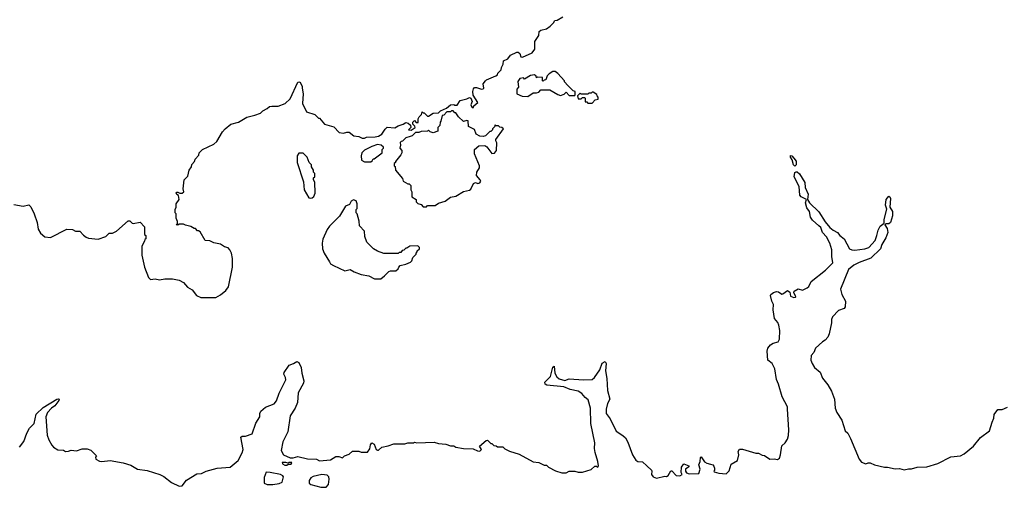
# Model space of a CAD drawing. Extents: x 2206940 to 2356632, y 511582 to 673215.
# Tile 217 of 228: x 2314274 to 2323305, y 644639 to 648924. Entities that reach past the tile are written whole.
import ezdxf

# ---------------------------------------------------------------- set-up
doc = ezdxf.new("R2010")
doc.units = 0

msp = doc.modelspace()

# ---------------------------------------------------------------- linework, layer by layer
at = {"layer": '0CON10XD'}
for points in [[(2318545, 648362.5), (2318555, 648372.5), (2318641.7, 648408.3), (2318655, 648420), (2318660, 648435), (2318690, 648465), (2318693, 648487), (2318707.5, 648515), (2318711.7, 648548.3), (2318750, 648565), (2318775, 648597.5), (2318833, 648627), (2318845, 648627.5), (2318862.5, 648615), (2318870, 648585), (2318885, 648580), (2318975, 648620), (2319000, 648655), (2319000, 648725), (2319035, 648780), (2319040, 648815), (2319053, 648827), (2319105, 648840), (2319140, 648865), (2319170, 648895), (2319183, 648917), (2319205, 648920), (2319255, 648950)], [(2318935, 648220), (2318985, 648252.5), (2319015, 648252.5), (2319035, 648260), (2319055, 648280), (2319135, 648280), (2319208.3, 648238.3), (2319235, 648230), (2319268.3, 648241.7), (2319285, 648260), (2319315, 648230), (2319365, 648230), (2319370, 648235), (2319370, 648265), (2319351.7, 648271.7), (2319301.7, 648321.7), (2319270, 648355), (2319270, 648365), (2319209.3, 648429.3), (2319185, 648450), (2319165, 648450), (2319131.7, 648428.3), (2319111.7, 648408.3), (2319098.3, 648371.7), (2319085, 648370), (2319075, 648360), (2319070, 648365), (2319070, 648395), (2319022.5, 648397.5), (2319015, 648390), (2319010, 648405), (2318995, 648420), (2318958.3, 648411.7), (2318905, 648380), (2318895, 648390), (2318860, 648385), (2318843.6, 648356.4), (2318850, 648305), (2318833, 648287), (2318832.5, 648245), (2318883.6, 648223.6), (2318935, 648220)], [(2314221.2, 647231.2), (2314305, 647213.8), (2314357, 647227), (2314375, 647210), (2314406.7, 647145), (2314433.3, 647065), (2314443.3, 647005), (2314466.1, 646966.1), (2314505, 646933.3), (2314555, 646926.7), (2314705, 647003.3), (2314757.5, 647002.5), (2314787, 646987), (2314826.1, 646986.1), (2314858.3, 646948.3), (2314885, 646930), (2314905, 646922.5), (2314993.6, 646913.6), (2315065, 646936.2), (2315095, 646966.2), (2315125, 646966.7), (2315162.5, 646985), (2315268.3, 647081.7), (2315285, 647080), (2315305, 647060), (2315315, 647057.5), (2315378.3, 647068.3), (2315420, 647025), (2315420, 646955), (2315430, 646945), (2315430, 646915), (2315421.7, 646908.3), (2315420, 646895), (2315393, 646847), (2315393, 646767), (2315417.5, 646655), (2315455, 646560), (2315475, 646542.5), (2315515, 646547.5), (2315555, 646540), (2315605, 646550), (2315675, 646550), (2315735, 646537.5), (2315776.7, 646516.7), (2315813.6, 646473.6), (2315855, 646447.5), (2315897, 646397), (2315935, 646377.5), (2316071.7, 646378.3), (2316115, 646402.5), (2316165, 646442.5), (2316187.5, 646475), (2316226.7, 646655), (2316226.7, 646735), (2316216.7, 646785), (2316202.5, 646815), (2316185, 646832.5), (2316153.3, 646843.3), (2316115, 646867.5), (2316055, 646880), (2316016.7, 646896.7), (2315975, 646900), (2315928.3, 646978.3), (2315915, 646990), (2315905, 646990), (2315885, 647010), (2315875, 647010), (2315845, 647030), (2315795, 647040), (2315775, 647050), (2315735, 647050), (2315725, 647040), (2315710, 647045), (2315720, 647055), (2315720, 647075), (2315710, 647105), (2315710, 647145), (2315700, 647155), (2315700, 647185), (2315710, 647205), (2315710, 647235), (2315737.5, 647275), (2315731.7, 647311.7), (2315715, 647322.5), (2315710, 647335), (2315715, 647342.5), (2315725, 647342.5), (2315743, 647333), (2315763, 647333), (2315780, 647345), (2315772.5, 647375), (2315782.5, 647455), (2315815, 647490), (2315827.5, 647545), (2315850, 647575), (2315853, 647597), (2315877, 647623), (2315883, 647647), (2315917, 647683), (2315920, 647705), (2315950, 647735), (2316055, 647782.5), (2316083, 647807), (2316133.6, 647896.4), (2316157, 647923), (2316210, 647965), (2316280, 647985), (2316358.3, 648031.7), (2316431.7, 648048.3), (2316481.7, 648068.3), (2316505, 648090), (2316545, 648110), (2316565, 648127.5), (2316585, 648132.5), (2316645, 648130), (2316710, 648155), (2316755, 648200), (2316825, 648352.5), (2316843, 648353), (2316863.8, 648315), (2316865.7, 648295), (2316874.4, 648245), (2316868.8, 648155), (2316905, 648080), (2316980, 648055), (2317015, 648020), (2317025, 648020), (2317070, 647965), (2317155, 647942.5), (2317205, 647890), (2317245, 647882.5), (2317275, 647893.3), (2317295, 647893.3), (2317338.3, 647858.3), (2317385, 647852.5), (2317415, 647837.5), (2317435, 647837.5), (2317455, 647847.5), (2317535, 647850), (2317565, 647856.7), (2317595.9, 647874.1), (2317625, 647920), (2317645, 647940), (2317715, 647932.5), (2317745, 647952.5), (2317790, 647965), (2317815, 647982.5), (2317837, 647977), (2317858.3, 647958.3), (2317860, 647935), (2317840, 647915), (2317865, 647910), (2317900, 647935), (2317898.3, 647948.3), (2317880, 647965), (2317880, 647985), (2317895, 648000), (2317911.7, 647981.7), (2317928.3, 647981.7), (2317927.5, 648015), (2317937.5, 648035), (2317960, 648055), (2317965, 648080), (2317975, 648070), (2317985, 648070), (2318015, 648040), (2318025, 648040), (2318065, 648067.5), (2318115, 648070), (2318135, 648090), (2318188.3, 648111.7), (2318225, 648142.5), (2318255, 648147.5), (2318265, 648140), (2318285, 648140), (2318315, 648182.5), (2318375, 648197.5), (2318398.3, 648211.7), (2318412.5, 648205), (2318422.5, 648175), (2318412.5, 648145), (2318418.3, 648128.3), (2318425, 648120), (2318435, 648120), (2318440, 648135), (2318477.5, 648165), (2318433, 648233), (2318430, 648265), (2318435, 648290), (2318445, 648302.5), (2318465, 648302.5), (2318508.3, 648288.3), (2318525, 648290), (2318530, 648295), (2318523.6, 648336.4), (2318545, 648362.5)], [(2319525, 648160), (2319551.7, 648188.3), (2319580, 648195), (2319580, 648215), (2319570, 648225), (2319568.3, 648238.3), (2319535, 648260), (2319525, 648260), (2319515, 648250), (2319495, 648250), (2319485, 648240), (2319425, 648240), (2319415, 648250), (2319390, 648225), (2319395, 648200), (2319425, 648200), (2319435, 648210), (2319455, 648210), (2319460, 648205), (2319461.7, 648171.7), (2319475, 648170), (2319485, 648160), (2319525, 648160)], [(2318005, 647210), (2318015, 647220), (2318085, 647220), (2318115, 647243.3), (2318175, 647260), (2318225, 647297.5), (2318275, 647306.7), (2318345, 647350), (2318399.5, 647360.5), (2318410.7, 647369.3), (2318435, 647422.5), (2318455, 647432.5), (2318475, 647422.5), (2318495, 647430), (2318502.5, 647445), (2318497, 647457), (2318462.5, 647495), (2318467.5, 647525), (2318492.5, 647565), (2318492.5, 647585), (2318446.2, 647695), (2318446.4, 647733.6), (2318485, 647767.5), (2318541.7, 647771.7), (2318558.3, 647758.3), (2318605, 647697.5), (2318628.3, 647701.7), (2318647.5, 647725), (2318650, 647795), (2318640, 647815), (2318642.5, 647825), (2318710, 647925), (2318697, 647937), (2318678.3, 647938.3), (2318665, 647950), (2318645, 647950), (2318635, 647960), (2318628.3, 647941.7), (2318610, 647925), (2318610, 647915), (2318595, 647900), (2318585, 647900), (2318545, 647860), (2318525, 647852.5), (2318495, 647857.5), (2318460, 647875), (2318446.4, 647916.4), (2318390, 647945), (2318386.4, 647996.4), (2318375, 648000), (2318345, 647990), (2318297.5, 648035), (2318275, 648070), (2318265, 648070), (2318248.3, 648088.3), (2318235, 648090), (2318225, 648080), (2318191.7, 648078.3), (2318165, 648050), (2318150, 648045), (2318137, 647993), (2318130, 647985), (2318127.5, 647955), (2318110, 647935), (2318108.3, 647901.7), (2318065, 647887.5), (2318040, 647895), (2318025, 647910), (2318015, 647902.5), (2317955, 647900), (2317935, 647890), (2317905, 647890), (2317875, 647860), (2317856.7, 647853.3), (2317815, 647840), (2317785, 647810), (2317771.7, 647808.3), (2317763, 647797), (2317767.5, 647775), (2317760, 647745), (2317780, 647725), (2317780, 647705), (2317770, 647685), (2317720, 647625), (2317720, 647615), (2317710, 647605), (2317710, 647585), (2317717, 647577), (2317720, 647545), (2317785, 647470), (2317790, 647445), (2317835, 647420), (2317845, 647420), (2317860, 647405), (2317860, 647365), (2317870, 647345), (2317871.7, 647301.7), (2317910, 647275), (2317910, 647255), (2317925, 647240), (2317955, 647230), (2317975, 647210), (2318005, 647210)], [(2317495, 647620), (2317508.3, 647631.7), (2317515, 647650), (2317525, 647650), (2317597, 647703), (2317600, 647735), (2317610, 647745), (2317610, 647755), (2317590, 647775), (2317555, 647780), (2317505, 647762.5), (2317435, 647727.5), (2317412.5, 647705), (2317406.7, 647675), (2317410, 647635), (2317435, 647620), (2317495, 647620)], [(2316945, 647287.5), (2316955, 647292.5), (2316972.5, 647305), (2316982.5, 647335), (2316980, 647435), (2316970, 647455), (2316970, 647475), (2316980, 647485), (2316980, 647515), (2316970, 647525), (2316970, 647545), (2316950, 647575), (2316950, 647595), (2316930, 647615), (2316910, 647665), (2316875, 647700), (2316835, 647700), (2316817.5, 647675), (2316817.5, 647615), (2316877, 647437), (2316883.6, 647363.6), (2316925, 647290), (2316945, 647287.5)], [(2321385, 647580), (2321370, 647595), (2321358.7, 647638.7), (2321344.4, 647665), (2321345, 647680), (2321355, 647677.1), (2321375, 647655.6), (2321395, 647626), (2321397.1, 647592.9), (2321385, 647580)], [(2319553.2, 644956.8), (2319545.3, 644995), (2319548.9, 645045), (2319513.8, 645223.8), (2319508, 645365), (2319489.1, 645439.1), (2319460.2, 645460.2), (2319428.5, 645498.5), (2319395, 645520), (2319324.3, 645534.3), (2319265, 645560), (2319110, 645575), (2319092.9, 645582.9), (2319089.3, 645600.7), (2319143.3, 645655), (2319165, 645740), (2319175, 645750), (2319183.3, 645685), (2319201.7, 645651.7), (2319223, 645633), (2319275, 645617.5), (2319315, 645632), (2319445, 645623.3), (2319525, 645626.7), (2319545.8, 645644.2), (2319593.6, 645716.4), (2319616.7, 645775), (2319645, 645792.5), (2319653.6, 645773.6), (2319648, 645705), (2319658, 645635), (2319664.2, 645525), (2319686, 645445), (2319666.2, 645405), (2319652, 645355), (2319652.5, 645315), (2319688.8, 645265), (2319745, 645152.5), (2319805, 645114.3), (2319830.4, 645090.4), (2319851.6, 645051.6), (2319895, 644936.2), (2319925, 644886.2), (2319945, 644874), (2319985, 644872.5), (2320026.4, 644836.4), (2320067.5, 644795), (2320072.5, 644785), (2320070, 644755), (2320084.2, 644734.2), (2320115, 644722), (2320190.7, 644739.3), (2320205, 644737.5), (2320223, 644747), (2320245, 644790), (2320255, 644790), (2320295, 644746.7), (2320327.5, 644745), (2320350, 644755), (2320342.5, 644775), (2320343, 644823), (2320365, 644852.5), (2320410, 644835), (2320410, 644825), (2320380, 644805), (2320380, 644785), (2320390, 644770), (2320415, 644762), (2320503.9, 644766.1), (2320515.8, 644805), (2320503.3, 644845), (2320516, 644875), (2320518.3, 644911.7), (2320525, 644917.5), (2320555, 644871.2), (2320575, 644858.8), (2320610.7, 644850.7), (2320630, 644845), (2320641.7, 644831.7), (2320647.5, 644815), (2320647.5, 644792.5), (2320640, 644785), (2320645, 644780), (2320687, 644767), (2320755, 644763.3), (2320781.2, 644788.8), (2320800, 644850), (2320856.7, 644885), (2320868.8, 644935), (2320863.3, 644966.7), (2320875, 644987.5), (2320905, 644987.5), (2321025, 644952.5), (2321051.7, 644951.7), (2321085, 644932.5), (2321105, 644930), (2321155, 644897.5), (2321195, 644900), (2321225, 644892.5), (2321242.5, 644905), (2321253, 644937), (2321265, 645020), (2321295, 645046.2), (2321315, 645080.8), (2321325, 645113.8), (2321329.2, 645165), (2321317.8, 645355), (2321315, 645376.2), (2321267.8, 645467.8), (2321235, 645582.5), (2321216.9, 645625), (2321200, 645725), (2321175, 645773.6), (2321134.6, 645805), (2321129.7, 645885), (2321136.8, 645915), (2321160.4, 645945), (2321185, 645960.3), (2321229.4, 645970.6), (2321242.2, 645995), (2321244.7, 646075), (2321237.5, 646125), (2321228.8, 646148.8), (2321198, 646185), (2321184.2, 646265), (2321188.8, 646315), (2321172, 646345), (2321161.2, 646395), (2321163.9, 646406.1), (2321186.7, 646425), (2321215, 646434.2), (2321235, 646428.8), (2321265, 646408.8), (2321275, 646410), (2321315, 646443.3), (2321338.3, 646428.3), (2321345, 646390), (2321375, 646378.8), (2321388.3, 646381.7), (2321392.5, 646385), (2321373.3, 646425), (2321376.7, 646435), (2321415, 646456.4), (2321455, 646445.6), (2321497.5, 646465), (2321511.1, 646478.9), (2321533.8, 646525), (2321665, 646627.3), (2321732, 646695), (2321722.2, 646755), (2321722.2, 646815), (2321704.5, 646875), (2321675, 646934), (2321636, 646975), (2321620.7, 647020.7), (2321603.3, 647035), (2321545, 647086.2), (2321525.8, 647115), (2321516.7, 647165), (2321495, 647200), (2321480, 647245), (2321490, 647275), (2321440.2, 647300.2), (2321428.9, 647315), (2321422.2, 647395), (2321378.6, 647485), (2321385, 647522.5), (2321395, 647530), (2321405, 647528.8), (2321425, 647510.8), (2321475, 647431.2), (2321478.1, 647385), (2321505.6, 647325), (2321500, 647275), (2321516.7, 647245), (2321605, 647162), (2321660.7, 647070.7), (2321705, 647018), (2321735, 646994), (2321774.3, 646974.3), (2321795.6, 646945.6), (2321835, 646915.8), (2321884.5, 646824.5), (2321905, 646814.4), (2321935, 646810.6), (2322025.5, 646824.5), (2322063.4, 646836.6), (2322121.2, 646898.8), (2322134.3, 646945), (2322147.5, 646995), (2322165, 647031.2), (2322201.7, 647058.3), (2322204.2, 647094.2), (2322227, 647187), (2322216.7, 647225), (2322222.5, 647275), (2322245, 647307.5), (2322255, 647300), (2322260, 647285), (2322256.4, 647206.4), (2322279.2, 647165), (2322280, 647125), (2322261.2, 647065), (2322245, 647053.8), (2322218.3, 647051.7), (2322210, 647045), (2322231.7, 647011.7), (2322238, 646975), (2322218.8, 646925), (2322181.2, 646865), (2322169.4, 646825), (2322080.2, 646739.8), (2321975, 646700), (2321925, 646673.8), (2321876.4, 646633.6), (2321802, 646455), (2321813.8, 646405), (2321848, 646345), (2321846.4, 646293.6), (2321835, 646277.5), (2321785, 646257.5), (2321729.7, 646200.3), (2321720, 646175), (2321720, 646145), (2321700, 646045), (2321687.5, 646015), (2321663, 645987), (2321637, 645973), (2321572.5, 645915), (2321557.5, 645875), (2321532.5, 645845), (2321530, 645805), (2321542.3, 645772.3), (2321565, 645737.5), (2321615, 645692.5), (2321638.8, 645638.8), (2321686.6, 645576.6), (2321719.8, 645519.8), (2321747.1, 645445), (2321754.2, 645365), (2321770, 645325), (2321814.3, 645254.3), (2321846.4, 645156.4), (2321870, 645135), (2321895.6, 645085.6), (2321975, 644897.5), (2321995, 644870), (2322035, 644852.5), (2322055, 644862.5), (2322075, 644862.5), (2322115, 644843.3), (2322205, 644822.5), (2322235, 644822.5), (2322305, 644807.5), (2322345, 644810), (2322385, 644797.5), (2322425, 644807.5), (2322455, 644807.5), (2322505, 644822.5), (2322595, 644827.5), (2322695, 644857.5), (2322815, 644917.5), (2322903.6, 644926.4), (2322937.5, 644945), (2323023.9, 645016.1), (2323086.7, 645095), (2323170, 645155), (2323192.5, 645235), (2323209.3, 645270.7), (2323213, 645307), (2323245, 645350), (2323285, 645351.2), (2323335, 645372)], [(2317528.3, 646548.3), (2317585, 646550), (2317620, 646575), (2317660, 646615), (2317675, 646622.5), (2317725, 646622.5), (2317745, 646640), (2317750, 646655), (2317765, 646670), (2317815, 646682.5), (2317858.3, 646701.7), (2317870, 646715), (2317880, 646745), (2317910, 646775), (2317910, 646785), (2317920, 646795), (2317920, 646805), (2317940, 646825), (2317940, 646835), (2317925, 646850), (2317853, 646847), (2317825, 646830), (2317815, 646830), (2317798.3, 646811.7), (2317781.7, 646808.3), (2317768.3, 646791.7), (2317755, 646790), (2317745, 646780), (2317615, 646782.5), (2317555, 646802.5), (2317520, 646825), (2317457.5, 646885), (2317438.3, 646938.3), (2317437, 646987), (2317390, 647035), (2317387, 647077), (2317370, 647145), (2317360, 647155), (2317360, 647185), (2317370, 647195), (2317370, 647235), (2317360, 647265), (2317335, 647272.5), (2317315, 647260), (2317298.3, 647231.7), (2317263.6, 647216.4), (2317206.4, 647123.6), (2317115, 647032.5), (2317095, 647002.5), (2317053.9, 646913.9), (2317048, 646875), (2317051.2, 646825), (2317066.7, 646785), (2317113.9, 646703.9), (2317125, 646687.5), (2317151.7, 646671.7), (2317255, 646623.3), (2317305, 646633.3), (2317342.3, 646612.3), (2317405, 646590), (2317475, 646577.5), (2317528.3, 646548.3)], [(2314273.3, 645005), (2314310.7, 645059.3), (2314340, 645135), (2314365, 645180), (2314407, 645223), (2314425, 645310), (2314489.3, 645370.7), (2314613.1, 645446.9), (2314628.8, 645448.8), (2314636.4, 645446.4), (2314633.8, 645435), (2314595.6, 645384.4), (2314566.2, 645365), (2314528, 645325), (2314512.5, 645285), (2314526.7, 645115), (2314540, 645075), (2314567.5, 645025), (2314585, 645007.5), (2314625, 644982.5), (2314675, 644977.5), (2314695, 644967.5), (2314721.7, 644968.3), (2314745, 644977.5), (2314795, 644972.5), (2314848.3, 644991.7), (2314891.7, 644991.7), (2314925, 644980), (2314978.3, 644928.3), (2314970, 644915), (2314972.5, 644895), (2315005, 644878), (2315025.7, 644874.3), (2315105, 644883.3), (2315223.3, 644863.3), (2315291.7, 644841.7), (2315353.6, 644803.6), (2315443, 644793), (2315560, 644755), (2315596.1, 644736.1), (2315665, 644683.3), (2315735, 644647.5), (2315765, 644652.5), (2315805, 644704), (2315898.6, 644761.4), (2315942.5, 644765), (2315982.7, 644787.3), (2316085, 644813.3), (2316205, 644823.8), (2316278, 644885), (2316315.8, 644955), (2316322.9, 644985), (2316301.2, 645098.8), (2316313.9, 645106.1), (2316345, 645106.2), (2316405, 645128.8), (2316440.8, 645225), (2316476, 645285), (2316476.7, 645315), (2316486, 645335), (2316527.2, 645372.8), (2316606.9, 645403.1), (2316628.1, 645431.9), (2316655, 645502), (2316715.6, 645624.4), (2316712.2, 645645), (2316696.5, 645675), (2316698.6, 645691.4), (2316745, 645759.2), (2316785, 645772.9), (2316815, 645791.2), (2316832.7, 645782.7), (2316856.7, 645736.7), (2316861.4, 645685), (2316880, 645615), (2316877.4, 645592.6), (2316828.5, 645505), (2316822.5, 645415), (2316800, 645365), (2316755, 645292.5), (2316732.1, 645147.9), (2316686.1, 645056.1), (2316672, 644975), (2316693.3, 644935), (2316755, 644907.1), (2316781.9, 644908.1), (2316825, 644921.2), (2316915, 644898.6), (2316996.1, 644896.1), (2317025, 644880), (2317125, 644890), (2317175, 644920), (2317201.7, 644921.7), (2317235, 644910), (2317253, 644927), (2317297, 644943), (2317325, 644970), (2317385, 644970), (2317405, 644960), (2317465, 644960), (2317485, 644990), (2317491.2, 645028.8), (2317505, 645046.2), (2317523.8, 645035), (2317542.5, 644985), (2317555, 644980), (2317565, 644980), (2317595, 645007.5), (2317655, 645017.5), (2317705, 645036.7), (2317805, 645036.7), (2317835, 645046.7), (2317885, 645047.5), (2317895, 645052.5), (2317915, 645047.5), (2318075, 645052.5), (2318115, 645040), (2318183, 645033), (2318225, 645017.5), (2318255, 645017.5), (2318275, 645007.5), (2318345, 644993.3), (2318431.7, 644991.7), (2318473, 644973), (2318495, 644970), (2318510, 644985), (2318490, 645015), (2318551.7, 645068.3), (2318565, 645070), (2318595, 645040), (2318605, 645040), (2318623, 645023), (2318645, 645020), (2318655, 645010), (2318705, 645010), (2318725, 644990), (2318765, 644970), (2318855, 644942.5), (2318985, 644872.5), (2319037, 644867), (2319085, 644840), (2319105, 644840), (2319123, 644823), (2319188.3, 644788.3), (2319245, 644772.5), (2319285, 644772.5), (2319315, 644787.5), (2319365, 644787.5), (2319395, 644777.5), (2319435, 644777.5), (2319515, 644802.5), (2319548.3, 644831.7), (2319565, 644832.5), (2319577.5, 644822.5), (2319582.5, 644835), (2319577.8, 644875), (2319553.2, 644956.8)], [(2316725, 644842.5), (2316735, 644850), (2316765, 644850), (2316770, 644865), (2316743.9, 644866.1), (2316735, 644860), (2316715, 644866.2), (2316680, 644865), (2316683.3, 644853.3), (2316705, 644842.5), (2316725, 644842.5)], [(2316542.9, 644662.9), (2316595, 644664.5), (2316655, 644672.5), (2316680, 644685), (2316692.5, 644735), (2316687.5, 644745), (2316665.7, 644755.7), (2316572.5, 644775), (2316535, 644775.8), (2316515, 644727.5), (2316517.5, 644675), (2316542.9, 644662.9)], [(2317035, 644638.6), (2317085, 644639.4), (2317105, 644663.3), (2317112.7, 644712.7), (2317110.8, 644735), (2317095, 644750), (2317045, 644756.7), (2316965, 644736.7), (2316943.6, 644726.4), (2316928.3, 644701.7), (2316927.5, 644675), (2316943.6, 644663.6), (2317035, 644638.6)]]:
    msp.add_lwpolyline(points, dxfattribs=at)

doc.saveas('drawing.dxf')
